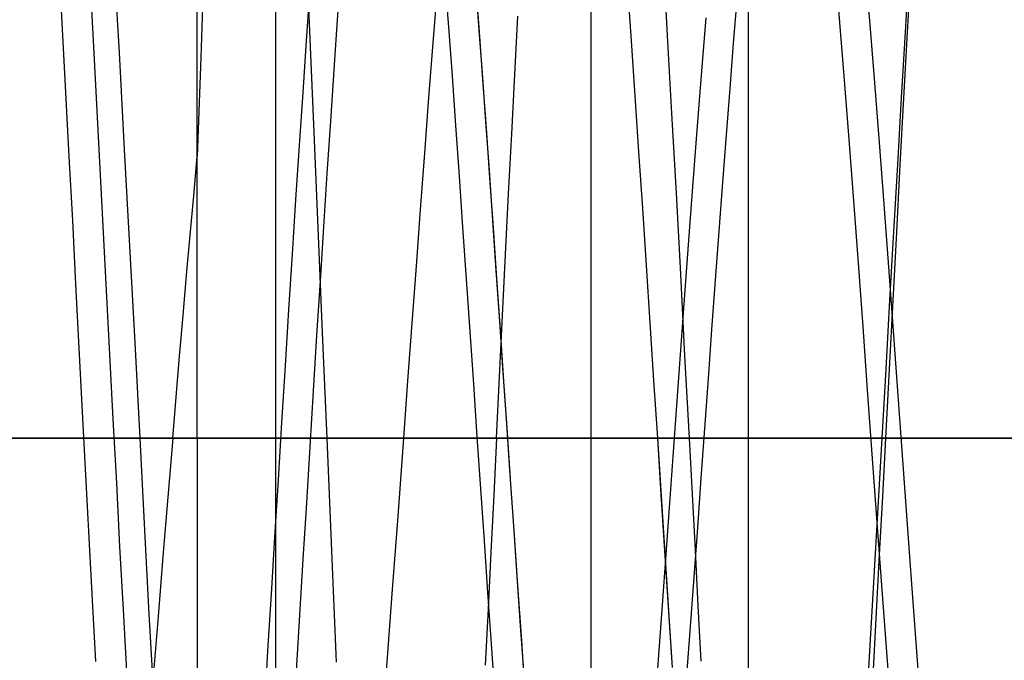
# Model space of a CAD drawing. Header units: millimetres. Extents: x 0 to 93, y -50 to 1.2.
# Tile 6 of 137: x 1.2 to 2.4, y -44.1 to -43.3. Entities that reach past the tile are written whole.
import ezdxf

# ---------------------------------------------------------------- set-up
doc = ezdxf.new("R2010")
doc.units = ezdxf.units.MM
doc.layers.add('MAIN-1', color=7, linetype='Continuous')
doc.layers.add('MAIN-2', color=7, linetype='Continuous')

msp = doc.modelspace()

# ---------------------------------------------------------------- linework, layer by layer
at = {"layer": 'MAIN-1'}
for p, q in [((1.1, -43.8), (10.1, -43.8)), ((1.5649, -43.8), (1.3268, -43.8)), ((1.5649, -43.8), (1.4, -43.8))]:
    msp.add_line(p, q, dxfattribs=at)
at = {"layer": 'MAIN-2'}
for p, q in [((2.1, -26.8), (2.1, -49.2)), ((1.5, -45.7), (1.5, -41.2)), ((1.9, -42), (1.9, -44.3)), ((1.4, -43.8), (1.4, -42.3)), ((1.4, -43.8), (1.4, -42.3)), ((1.5426, -43.2732), (1.5371, -43.1496)), ((1.5426, -43.2732), (1.5371, -43.1496)), ((1.2937, -43.1874), (1.3005, -43.31)), ((1.2937, -43.1874), (1.3005, -43.31)), ((1.4088, -43.1941), (1.4044, -43.3163)), ((1.4088, -43.1941), (1.4044, -43.3163)), ((1.9918, -43.1922), (1.9973, -43.2883)), ((1.9918, -43.1922), (1.9973, -43.2883)), ((1.2288, -43.2802), (1.2246, -43.2005)), ((1.2288, -43.2802), (1.2246, -43.2005)), ((1.2631, -43.2072), (1.2673, -43.2866)), ((1.2631, -43.2072), (1.2673, -43.2866)), ((1.5783, -43.2682), (1.5827, -43.2065)), ((2.2102, -43.2018), (2.2161, -43.2717)), ((2.2102, -43.2018), (2.2161, -43.2717)), ((2.2486, -43.2042), (2.2545, -43.2747)), ((2.2486, -43.2042), (2.2545, -43.2747)), ((2.3045, -43.2026), (2.2995, -43.2842)), ((2.3045, -43.2026), (2.2995, -43.2842)), ((2.3026, -43.2846), (2.3073, -43.2029)), ((2.3026, -43.2846), (2.3073, -43.2029)), ((1.7196, -43.2778), (1.715, -43.2174)), ((1.7196, -43.2778), (1.715, -43.2174)), ((1.7531, -43.2169), (1.7575, -43.2759)), ((1.5428, -43.2316), (1.5383, -43.2951)), ((1.5428, -43.2316), (1.5383, -43.2951)), ((1.7046, -43.2291), (1.6993, -43.2976)), ((1.7046, -43.2291), (1.6993, -43.2976)), ((1.7536, -43.2239), (1.7581, -43.2834)), ((1.9518, -43.2952), (1.947, -43.2266)), ((1.9518, -43.2952), (1.947, -43.2266)), ((2.0816, -43.2982), (2.0862, -43.2426)), ((2.0816, -43.2982), (2.0862, -43.2426)), ((1.574, -43.3317), (1.5783, -43.2682)), ((1.574, -43.3317), (1.5783, -43.2682)), ((1.8035, -43.3379), (1.8074, -43.2637)), ((1.8035, -43.3379), (1.8074, -43.2637)), ((2.0461, -43.266), (2.0415, -43.3229)), ((2.0461, -43.266), (2.0415, -43.3229)), ((1.2331, -43.3608), (1.2288, -43.2802)), ((1.2331, -43.3608), (1.2288, -43.2802)), ((1.5482, -43.4013), (1.5426, -43.2732)), ((1.5482, -43.4013), (1.5426, -43.2732)), ((1.7241, -43.3396), (1.7196, -43.2778)), ((1.7241, -43.3396), (1.7196, -43.2778)), ((1.7575, -43.2759), (1.762, -43.3362)), ((2.2161, -43.2717), (2.222, -43.3448)), ((2.2161, -43.2717), (2.222, -43.3448)), ((2.2545, -43.2747), (2.2605, -43.3483)), ((2.2545, -43.2747), (2.2605, -43.3483)), ((1.2673, -43.2866), (1.2716, -43.3676)), ((1.2673, -43.2866), (1.2716, -43.3676)), ((1.7581, -43.2834), (1.7625, -43.3442)), ((1.9973, -43.2883), (2.0028, -43.3873)), ((1.9973, -43.2883), (2.0028, -43.3873)), ((2.2995, -43.2842), (2.2946, -43.3675)), ((2.2995, -43.2842), (2.2946, -43.3675)), ((2.2979, -43.3679), (2.3026, -43.2846)), ((2.2979, -43.3679), (2.3026, -43.2846)), ((1.5383, -43.2951), (1.5339, -43.3608)), ((1.5383, -43.2951), (1.5339, -43.3608)), ((1.6993, -43.2976), (1.694, -43.3672)), ((1.6993, -43.2976), (1.694, -43.3672)), ((1.9566, -43.3651), (1.9518, -43.2952)), ((1.9566, -43.3651), (1.9518, -43.2952)), ((2.077, -43.3556), (2.0816, -43.2982)), ((2.077, -43.3556), (2.0816, -43.2982)), ((1.3005, -43.31), (1.3072, -43.433)), ((1.3005, -43.31), (1.3072, -43.433)), ((1.4044, -43.3163), (1.4, -43.442)), ((1.4044, -43.3163), (1.4, -43.442)), ((1.5696, -43.3969), (1.574, -43.3317)), ((1.5696, -43.3969), (1.574, -43.3317)), ((2.0415, -43.3229), (2.0368, -43.3815)), ((2.0415, -43.3229), (2.0368, -43.3815)), ((1.7286, -43.4027), (1.7241, -43.3396)), ((1.7286, -43.4027), (1.7241, -43.3396)), ((1.762, -43.3362), (1.7664, -43.3975)), ((1.7625, -43.3442), (1.767, -43.4061)), ((1.7996, -43.4133), (1.8035, -43.3379)), ((1.7996, -43.4133), (1.8035, -43.3379)), ((2.222, -43.3448), (2.2279, -43.4205)), ((2.222, -43.3448), (2.2279, -43.4205)), ((2.0724, -43.4146), (2.077, -43.3556)), ((2.0724, -43.4146), (2.077, -43.3556)), ((2.2605, -43.3483), (2.2664, -43.4244)), ((2.2605, -43.3483), (2.2664, -43.4244)), ((1.2373, -43.4419), (1.2331, -43.3608)), ((1.2373, -43.4419), (1.2331, -43.3608)), ((1.2716, -43.3676), (1.2758, -43.4492)), ((1.2716, -43.3676), (1.2758, -43.4492)), ((1.5339, -43.3608), (1.5294, -43.4282)), ((1.5339, -43.3608), (1.5294, -43.4282)), ((1.694, -43.3672), (1.6887, -43.4378)), ((1.694, -43.3672), (1.6887, -43.4378)), ((1.9613, -43.4361), (1.9566, -43.3651)), ((1.9613, -43.4361), (1.9566, -43.3651)), ((2.2946, -43.3675), (2.2897, -43.4521)), ((2.2946, -43.3675), (2.2897, -43.4521)), ((2.2934, -43.4526), (2.2979, -43.3679)), ((2.2934, -43.4526), (2.2979, -43.3679)), ((2.0368, -43.3815), (2.0322, -43.4416)), ((2.0368, -43.3815), (2.0322, -43.4416)), ((2.0028, -43.3873), (2.0084, -43.4885)), ((2.0028, -43.3873), (2.0084, -43.4885)), ((1.5538, -43.5326), (1.5482, -43.4013)), ((1.5538, -43.5326), (1.5482, -43.4013)), ((1.5652, -43.4634), (1.5696, -43.3969)), ((1.5652, -43.4634), (1.5696, -43.3969)), ((1.7331, -43.4668), (1.7286, -43.4027)), ((1.7331, -43.4668), (1.7286, -43.4027)), ((1.7664, -43.3975), (1.7707, -43.4599)), ((1.767, -43.4061), (1.7714, -43.4689)), ((1.7956, -43.4896), (1.7996, -43.4133)), ((1.7956, -43.4896), (1.7996, -43.4133)), ((2.0678, -43.475), (2.0724, -43.4146)), ((2.0678, -43.475), (2.0724, -43.4146)), ((1.5294, -43.4282), (1.5249, -43.4968)), ((1.5294, -43.4282), (1.5249, -43.4968)), ((2.2279, -43.4205), (2.2338, -43.4982)), ((2.2279, -43.4205), (2.2338, -43.4982)), ((2.2664, -43.4244), (2.2723, -43.5026)), ((2.2664, -43.4244), (2.2723, -43.5026)), ((1.2416, -43.5231), (1.2373, -43.4419)), ((1.2416, -43.5231), (1.2373, -43.4419)), ((1.3072, -43.433), (1.3139, -43.556)), ((1.3072, -43.433), (1.3139, -43.556)), ((1.3955, -43.4918), (1.4, -43.442)), ((1.3955, -43.4918), (1.4, -43.442)), ((1.6887, -43.4378), (1.6833, -43.5092)), ((1.6887, -43.4378), (1.6833, -43.5092)), ((1.9661, -43.508), (1.9613, -43.4361)), ((1.9661, -43.508), (1.9613, -43.4361)), ((2.0322, -43.4416), (2.0276, -43.503)), ((2.0322, -43.4416), (2.0276, -43.503)), ((1.2758, -43.4492), (1.2801, -43.5307)), ((1.2758, -43.4492), (1.2801, -43.5307)), ((2.2897, -43.4521), (2.2848, -43.5379)), ((2.2897, -43.4521), (2.2848, -43.5379)), ((2.2888, -43.5383), (2.2934, -43.4526)), ((2.2888, -43.5383), (2.2934, -43.4526)), ((1.5608, -43.5312), (1.5652, -43.4634)), ((1.5608, -43.5312), (1.5652, -43.4634)), ((1.7376, -43.5318), (1.7331, -43.4668)), ((1.7376, -43.5318), (1.7331, -43.4668)), ((1.7707, -43.4599), (1.7751, -43.5231)), ((1.7714, -43.4689), (1.7758, -43.5326)), ((2.0632, -43.5367), (2.0678, -43.475)), ((2.0632, -43.5367), (2.0678, -43.475)), ((1.3909, -43.5421), (1.3955, -43.4918)), ((1.3909, -43.5421), (1.3955, -43.4918)), ((1.7917, -43.5667), (1.7956, -43.4896)), ((1.7917, -43.5667), (1.7956, -43.4896)), ((2.0084, -43.4885), (2.0139, -43.5914)), ((2.0084, -43.4885), (2.0139, -43.5914)), ((1.5249, -43.4968), (1.5205, -43.5662)), ((1.5249, -43.4968), (1.5205, -43.5662)), ((2.0276, -43.503), (2.0229, -43.5656)), ((2.0276, -43.503), (2.0229, -43.5656)), ((2.2338, -43.4982), (2.2397, -43.5775)), ((2.2338, -43.4982), (2.2397, -43.5775)), ((2.2723, -43.5026), (2.2783, -43.5825)), ((2.2723, -43.5026), (2.2783, -43.5825)), ((1.6833, -43.5092), (1.678, -43.5813)), ((1.6833, -43.5092), (1.678, -43.5813)), ((1.9709, -43.5805), (1.9661, -43.508)), ((1.9709, -43.5805), (1.9661, -43.508)), ((1.2458, -43.6044), (1.2416, -43.5231)), ((1.2458, -43.6044), (1.2416, -43.5231)), ((1.2801, -43.5307), (1.2843, -43.6121)), ((1.2801, -43.5307), (1.2843, -43.6121)), ((1.5593, -43.6659), (1.5538, -43.5326)), ((1.5593, -43.6659), (1.5538, -43.5326)), ((1.5565, -43.5999), (1.5608, -43.5312)), ((1.5565, -43.5999), (1.5608, -43.5312)), ((1.7422, -43.5978), (1.7376, -43.5318)), ((1.7422, -43.5978), (1.7376, -43.5318)), ((1.7751, -43.5231), (1.7795, -43.587)), ((1.7758, -43.5326), (1.7802, -43.5971)), ((1.3864, -43.5929), (1.3909, -43.5421)), ((1.3864, -43.5929), (1.3909, -43.5421)), ((2.0586, -43.599), (2.0632, -43.5367)), ((2.0586, -43.599), (2.0632, -43.5367)), ((2.2848, -43.5379), (2.2798, -43.6247)), ((2.2848, -43.5379), (2.2798, -43.6247)), ((2.2842, -43.625), (2.2888, -43.5383)), ((2.2842, -43.625), (2.2888, -43.5383)), ((1.3139, -43.556), (1.3204, -43.6786)), ((1.3139, -43.556), (1.3204, -43.6786)), ((1.5205, -43.5662), (1.5161, -43.6365)), ((1.5205, -43.5662), (1.5161, -43.6365)), ((1.7879, -43.6442), (1.7917, -43.5667)), ((1.7879, -43.6442), (1.7917, -43.5667)), ((2.0229, -43.5656), (2.0183, -43.6292)), ((2.0229, -43.5656), (2.0183, -43.6292)), ((1.678, -43.5813), (1.6727, -43.6539)), ((1.678, -43.5813), (1.6727, -43.6539)), ((1.9756, -43.6535), (1.9709, -43.5805)), ((1.9756, -43.6535), (1.9709, -43.5805)), ((2.2397, -43.5775), (2.2456, -43.6579)), ((2.2397, -43.5775), (2.2456, -43.6579)), ((2.2783, -43.5825), (2.2842, -43.6636)), ((2.2783, -43.5825), (2.2842, -43.6636)), ((1.3819, -43.6441), (1.3864, -43.5929)), ((1.3819, -43.6441), (1.3864, -43.5929)), ((1.7795, -43.587), (1.784, -43.6515)), ((2.0139, -43.5914), (2.0193, -43.6954)), ((2.0139, -43.5914), (2.0193, -43.6954)), ((1.25, -43.6855), (1.2458, -43.6044)), ((1.25, -43.6855), (1.2458, -43.6044)), ((1.5521, -43.6696), (1.5565, -43.5999)), ((1.5521, -43.6696), (1.5565, -43.5999)), ((1.7467, -43.6643), (1.7422, -43.5978)), ((1.7467, -43.6643), (1.7422, -43.5978)), ((1.7802, -43.5971), (1.7847, -43.6621)), ((2.054, -43.6618), (2.0586, -43.599)), ((2.054, -43.6618), (2.0586, -43.599)), ((1.2843, -43.6121), (1.2885, -43.6937)), ((1.2843, -43.6121), (1.2885, -43.6937)), ((2.0183, -43.6292), (2.0136, -43.6935)), ((2.0183, -43.6292), (2.0136, -43.6935)), ((2.2798, -43.6247), (2.2748, -43.7122)), ((2.2798, -43.6247), (2.2748, -43.7122)), ((2.2796, -43.7124), (2.2842, -43.625)), ((2.2796, -43.7124), (2.2842, -43.625)), ((1.3775, -43.6958), (1.3819, -43.6441)), ((1.3775, -43.6958), (1.3819, -43.6441)), ((1.5161, -43.6365), (1.5116, -43.7078)), ((1.5161, -43.6365), (1.5116, -43.7078)), ((1.784, -43.7221), (1.7879, -43.6442)), ((1.784, -43.7221), (1.7879, -43.6442)), ((1.6727, -43.6539), (1.6673, -43.7269)), ((1.6727, -43.6539), (1.6673, -43.7269)), ((1.784, -43.6515), (1.7884, -43.7165)), ((1.9803, -43.7267), (1.9756, -43.6535)), ((1.9803, -43.7267), (1.9756, -43.6535)), ((1.5478, -43.7399), (1.5521, -43.6696)), ((1.5478, -43.7399), (1.5521, -43.6696)), ((1.5649, -43.8), (1.5593, -43.6659)), ((1.5649, -43.8), (1.5593, -43.6659)), ((1.7513, -43.7312), (1.7467, -43.6643)), ((1.7513, -43.7312), (1.7467, -43.6643)), ((1.7847, -43.6621), (1.7891, -43.7275)), ((2.0495, -43.7246), (2.054, -43.6618)), ((2.0495, -43.7246), (2.054, -43.6618)), ((2.2456, -43.6579), (2.2515, -43.7389)), ((2.2456, -43.6579), (2.2515, -43.7389)), ((2.2842, -43.6636), (2.2902, -43.7455)), ((2.2842, -43.6636), (2.2902, -43.7455)), ((1.3204, -43.6786), (1.3268, -43.8)), ((1.3204, -43.6786), (1.3268, -43.8)), ((1.2542, -43.7663), (1.25, -43.6855)), ((1.2542, -43.7663), (1.25, -43.6855)), ((1.2885, -43.6937), (1.2928, -43.7756)), ((1.2885, -43.6937), (1.2928, -43.7756)), ((2.0136, -43.6935), (2.0089, -43.7583)), ((2.0136, -43.6935), (2.0089, -43.7583)), ((1.3731, -43.7478), (1.3775, -43.6958)), ((1.3731, -43.7478), (1.3775, -43.6958)), ((1.5116, -43.7078), (1.5072, -43.78)), ((1.5116, -43.7078), (1.5072, -43.78)), ((2.0193, -43.6954), (2.0249, -43.8)), ((2.0193, -43.6954), (2.0249, -43.8)), ((1.7884, -43.7165), (1.7928, -43.7816)), ((2.2748, -43.7122), (2.2698, -43.8)), ((2.2748, -43.7122), (2.2698, -43.8)), ((2.275, -43.8), (2.2796, -43.7124)), ((2.275, -43.8), (2.2796, -43.7124)), ((1.6673, -43.7269), (1.662, -43.8)), ((1.6673, -43.7269), (1.662, -43.8)), ((1.7558, -43.798), (1.7513, -43.7312)), ((1.7558, -43.798), (1.7513, -43.7312)), ((1.7802, -43.8), (1.784, -43.7221)), ((1.7802, -43.8), (1.784, -43.7221)), ((1.7891, -43.7275), (1.7936, -43.793)), ((1.9851, -43.8), (1.9803, -43.7267)), ((1.9851, -43.8), (1.9803, -43.7267)), ((2.045, -43.7875), (2.0495, -43.7246)), ((2.045, -43.7875), (2.0495, -43.7246)), ((1.5434, -43.8108), (1.5478, -43.7399)), ((1.5434, -43.8108), (1.5478, -43.7399)), ((2.2515, -43.7389), (2.2574, -43.8201)), ((2.2515, -43.7389), (2.2574, -43.8201)), ((1.3687, -43.8), (1.3731, -43.7478)), ((1.3687, -43.8), (1.3731, -43.7478)), ((2.2902, -43.7455), (2.2961, -43.8276)), ((2.2902, -43.7455), (2.2961, -43.8276)), ((1.2584, -43.8467), (1.2542, -43.7663)), ((1.2584, -43.8467), (1.2542, -43.7663)), ((2.0089, -43.7583), (2.0043, -43.8233)), ((2.0089, -43.7583), (2.0043, -43.8233)), ((1.2928, -43.7756), (1.2971, -43.8572)), ((1.2928, -43.7756), (1.2971, -43.8572)), ((1.5072, -43.78), (1.5027, -43.8527)), ((1.5072, -43.78), (1.5027, -43.8527)), ((1.7928, -43.7816), (1.7972, -43.8466)), ((1.7936, -43.793), (1.798, -43.8583)), ((2.0404, -43.8505), (2.045, -43.7875)), ((2.0404, -43.8505), (2.045, -43.7875)), ((0.0852, -43.8), (1.3687, -43.8)), ((0.0852, -43.8), (1.3687, -43.8)), ((1.1, -43.8), (10.1, -43.8)), ((1.3268, -43.8), (1.1, -43.8)), ((3.3, -43.8), (1.1, -43.8)), ((1.4, -43.8), (1.1, -43.8)), ((3.3, -43.8), (1.1, -43.8)), ((1.3268, -43.8), (1.3307, -43.8753)), ((1.3268, -43.8), (1.3307, -43.8753)), ((1.3687, -43.8), (1.3624, -43.8747)), ((1.3687, -43.8), (1.3624, -43.8747)), ((1.4, -43.8), (1.4, -44.9851)), ((1.4, -43.8), (1.4, -44.9851)), ((3.3, -43.8), (1.5649, -43.8)), ((3.3, -43.8), (1.5649, -43.8)), ((1.5679, -43.8715), (1.5649, -43.8)), ((1.5679, -43.8715), (1.5649, -43.8)), ((1.662, -43.8), (1.6547, -43.899)), ((1.662, -43.8), (1.6547, -43.899)), ((1.662, -43.8), (1.7802, -43.8)), ((1.662, -43.8), (1.7802, -43.8)), ((1.7603, -43.8644), (1.7558, -43.798)), ((1.7603, -43.8644), (1.7558, -43.798)), ((1.7802, -43.8), (1.7767, -43.8724)), ((1.7802, -43.8), (1.7767, -43.8724)), ((3.3, -43.8), (1.9, -43.8)), ((3.3, -43.8), (1.9, -43.8)), ((3.3, -43.8), (1.9, -43.8)), ((3.3, -43.8), (1.9, -43.8)), ((1.9898, -43.8733), (1.9851, -43.8)), ((1.9851, -43.8), (2.0249, -43.8)), ((1.9896, -43.8717), (1.9851, -43.8)), ((1.9851, -43.8), (2.0249, -43.8)), ((2.0249, -43.8), (2.0287, -43.8711)), ((2.0249, -43.8), (2.0287, -43.8711)), ((2.2698, -43.8), (2.2656, -43.8733)), ((2.2698, -43.8), (2.2656, -43.8733)), ((2.2698, -43.8), (2.275, -43.8)), ((2.2698, -43.8), (2.275, -43.8)), ((2.271, -43.8739), (2.275, -43.8)), ((2.271, -43.8739), (2.275, -43.8)), ((1.539, -43.8822), (1.5434, -43.8108)), ((1.539, -43.8822), (1.5434, -43.8108)), ((2.2574, -43.8201), (2.2633, -43.9011)), ((2.2574, -43.8201), (2.2633, -43.9011)), ((2.0043, -43.8233), (1.9996, -43.8884)), ((2.0043, -43.8233), (1.9996, -43.8884)), ((2.2961, -43.8276), (2.3021, -43.9096)), ((2.2961, -43.8276), (2.3021, -43.9096)), ((1.2626, -43.9266), (1.2584, -43.8467)), ((1.2626, -43.9266), (1.2584, -43.8467)), ((1.2971, -43.8572), (1.3013, -43.9381)), ((1.2971, -43.8572), (1.3013, -43.9381)), ((1.5027, -43.8527), (1.4982, -43.9255)), ((1.5027, -43.8527), (1.4982, -43.9255)), ((1.7972, -43.8466), (1.8017, -43.9112)), ((2.0359, -43.9136), (2.0404, -43.8505)), ((2.0359, -43.9136), (2.0404, -43.8505)), ((1.7649, -43.9305), (1.7603, -43.8644)), ((1.7649, -43.9305), (1.7603, -43.8644)), ((1.798, -43.8583), (1.8025, -43.9233)), ((1.3307, -43.8753), (1.3347, -43.9498)), ((1.3307, -43.8753), (1.3347, -43.9498)), ((1.3624, -43.8747), (1.3562, -43.9503)), ((1.3624, -43.8747), (1.3562, -43.9503)), ((1.5347, -43.9536), (1.539, -43.8822)), ((1.5347, -43.9536), (1.539, -43.8822)), ((1.571, -43.9429), (1.5679, -43.8715)), ((1.571, -43.9429), (1.5679, -43.8715)), ((1.7767, -43.8724), (1.7731, -43.9447)), ((1.7767, -43.8724), (1.7731, -43.9447)), ((1.9942, -43.9432), (1.9896, -43.8717)), ((1.9944, -43.9464), (1.9898, -43.8733)), ((2.0287, -43.8711), (2.0325, -43.9421)), ((2.0287, -43.8711), (2.0325, -43.9421)), ((2.2656, -43.8733), (2.2614, -43.9466)), ((2.2656, -43.8733), (2.2614, -43.9466)), ((2.2671, -43.9476), (2.271, -43.8739)), ((2.2671, -43.9476), (2.271, -43.8739)), ((1.9996, -43.8884), (1.9949, -43.9532)), ((1.9996, -43.8884), (1.9949, -43.9532)), ((1.6547, -43.899), (1.6473, -43.9978)), ((1.6547, -43.899), (1.6473, -43.9978)), ((2.2633, -43.9011), (2.2691, -43.9813)), ((2.2633, -43.9011), (2.2691, -43.9813)), ((1.8017, -43.9112), (1.8061, -43.9752)), ((2.0314, -43.9765), (2.0359, -43.9136)), ((2.0314, -43.9765), (2.0359, -43.9136)), ((2.3021, -43.9096), (2.308, -43.9909)), ((2.3021, -43.9096), (2.308, -43.9909)), ((1.2668, -44.0056), (1.2626, -43.9266)), ((1.2668, -44.0056), (1.2626, -43.9266)), ((1.4982, -43.9255), (1.4938, -43.9979)), ((1.4982, -43.9255), (1.4938, -43.9979)), ((1.7694, -43.9961), (1.7649, -43.9305)), ((1.7694, -43.9961), (1.7649, -43.9305)), ((1.8025, -43.9233), (1.8069, -43.9875)), ((1.3013, -43.9381), (1.3056, -44.0176)), ((1.3013, -43.9381), (1.3056, -44.0176)), ((1.574, -44.014), (1.571, -43.9429)), ((1.574, -44.014), (1.571, -43.9429)), ((1.7731, -43.9447), (1.7696, -44.0167)), ((1.7731, -43.9447), (1.7696, -44.0167)), ((1.9988, -44.0143), (1.9942, -43.9432)), ((2.0325, -43.9421), (2.0363, -44.0128)), ((2.0325, -43.9421), (2.0363, -44.0128)), ((1.3347, -43.9498), (1.3386, -44.0235)), ((1.3347, -43.9498), (1.3386, -44.0235)), ((1.3562, -43.9503), (1.3501, -44.0264)), ((1.3562, -43.9503), (1.3501, -44.0264)), ((1.5303, -44.0248), (1.5347, -43.9536)), ((1.5303, -44.0248), (1.5347, -43.9536)), ((1.9949, -43.9532), (1.9903, -44.0175)), ((1.9949, -43.9532), (1.9903, -44.0175)), ((1.9991, -44.0192), (1.9944, -43.9464)), ((2.2614, -43.9466), (2.2572, -44.0195)), ((2.2614, -43.9466), (2.2572, -44.0195)), ((2.2632, -44.021), (2.2671, -43.9476)), ((2.2632, -44.021), (2.2671, -43.9476)), ((1.8061, -43.9752), (1.8105, -44.0383)), ((2.0268, -44.0391), (2.0314, -43.9765)), ((2.0268, -44.0391), (2.0314, -43.9765)), ((2.2691, -43.9813), (2.275, -44.0605)), ((2.2691, -43.9813), (2.275, -44.0605)), ((1.8069, -43.9875), (1.8114, -44.0509)), ((2.308, -43.9909), (2.314, -44.0711)), ((2.308, -43.9909), (2.314, -44.0711)), ((1.271, -44.0838), (1.2668, -44.0056)), ((1.271, -44.0838), (1.2668, -44.0056)), ((1.4938, -43.9979), (1.4894, -44.0699)), ((1.4938, -43.9979), (1.4894, -44.0699)), ((1.6473, -43.9978), (1.6399, -44.096)), ((1.6473, -43.9978), (1.6399, -44.096)), ((1.774, -44.0611), (1.7694, -43.9961)), ((1.774, -44.0611), (1.7694, -43.9961)), ((1.3056, -44.0176), (1.3098, -44.0957)), ((1.3056, -44.0176), (1.3098, -44.0957)), ((1.5771, -44.0846), (1.574, -44.014)), ((1.5771, -44.0846), (1.574, -44.014)), ((1.7696, -44.0167), (1.766, -44.0883)), ((1.7696, -44.0167), (1.766, -44.0883)), ((1.9903, -44.0175), (1.9856, -44.0812)), ((1.9903, -44.0175), (1.9856, -44.0812)), ((2.0033, -44.0849), (1.9988, -44.0143)), ((2.0038, -44.0913), (1.9991, -44.0192)), ((2.0363, -44.0128), (2.0401, -44.083)), ((2.0363, -44.0128), (2.0401, -44.083)), ((2.2572, -44.0195), (2.253, -44.0921)), ((2.2572, -44.0195), (2.253, -44.0921)), ((1.3386, -44.0235), (1.3425, -44.0961)), ((1.3386, -44.0235), (1.3425, -44.0961)), ((1.3501, -44.0264), (1.3439, -44.1028)), ((1.3501, -44.0264), (1.3439, -44.1028)), ((1.5259, -44.0954), (1.5303, -44.0248)), ((1.5259, -44.0954), (1.5303, -44.0248)), ((2.2593, -44.094), (2.2632, -44.021)), ((2.2593, -44.094), (2.2632, -44.021)), ((1.8105, -44.0383), (1.8149, -44.1006)), ((2.0222, -44.1012), (2.0268, -44.0391)), ((2.0222, -44.1012), (2.0268, -44.0391)), ((1.8114, -44.0509), (1.8158, -44.1134)), ((1.4894, -44.0699), (1.485, -44.1412)), ((1.4894, -44.0699), (1.485, -44.1412)), ((1.7785, -44.1252), (1.774, -44.0611)), ((1.7785, -44.1252), (1.774, -44.0611)), ((2.275, -44.0605), (2.2808, -44.1382)), ((2.275, -44.0605), (2.2808, -44.1382)), ((1.9856, -44.0812), (1.9809, -44.144)), ((1.9856, -44.0812), (1.9809, -44.144)), ((2.314, -44.0711), (2.3199, -44.1499)), ((2.314, -44.0711), (2.3199, -44.1499))]:
    msp.add_line(p, q, dxfattribs=at)

doc.saveas('drawing.dxf')
